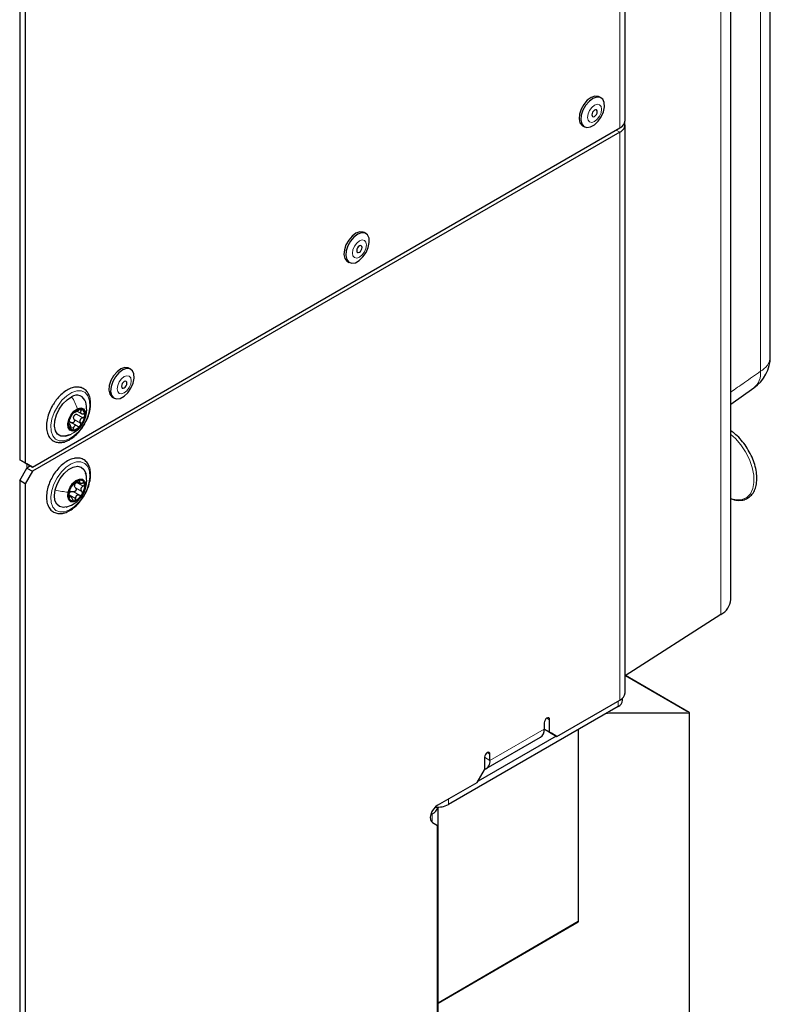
# Paper-space layout 'Blatt2' of a CAD drawing. Header units: millimetres. Extents: x 5 to 418, y 2 to 292.
# Tile 101 of 124: x 328 to 352, y 121 to 153. Entities that reach past the tile are written whole.
import ezdxf

# ---------------------------------------------------------------- set-up
doc = ezdxf.new("R2010")
doc.units = ezdxf.units.MM

psp = doc.layouts.new('Blatt2')

# ---------------------------------------------------------------- linework, layer by layer
at = {"color": 7, "linetype": 'Continuous', "lineweight": 25}
for p, q in [((352.46, 142.349), (352.46, 205.387)), ((351.173, 134.426), (351.173, 204.644)), ((347.729, 150.034), (347.729, 199.027)), ((328.007, 187.433), (328.007, 138.985)), ((328.184, 187.331), (328.184, 138.883)), ((346.947, 150.778), (346.888, 150.812)), ((346.343, 149.869), (346.402, 149.835)), ((347.729, 131.39), (347.729, 149.898)), ((328.419, 138.747), (347.558, 149.796)), ((347.558, 149.66), (328.419, 138.611)), ((339.286, 146.355), (339.227, 146.389)), ((338.683, 145.447), (338.742, 145.413)), ((331.626, 141.933), (331.567, 141.967)), ((351.173, 140.792), (351.928, 141.322)), ((331.023, 141.025), (331.082, 140.991)), ((329.878, 140.571), (330.034, 140.482)), ((329.886, 140.081), (329.658, 140.212)), ((329.653, 140.131), (329.599, 140.163)), ((329.5, 139.753), (329.69, 139.82)), ((328.007, 138.985), (328.184, 138.883)), ((328.243, 138.849), (328.007, 138.985)), ((328.007, 138.305), (328.243, 138.713)), ((328.184, 138.883), (328.419, 138.747)), ((328.419, 138.611), (328.184, 138.203)), ((328.419, 138.747), (328.243, 138.849)), ((328.36, 138.781), (328.243, 138.713)), ((328.243, 138.713), (328.419, 138.611)), ((328.184, 138.203), (328.007, 138.305)), ((328.007, 138.305), (328.007, 108.161)), ((328.184, 138.203), (328.184, 108.059)), ((329.879, 138.284), (329.966, 138.234)), ((329.676, 137.779), (329.604, 137.82)), ((350.852, 133.944), (347.729, 131.942)), ((349.815, 130.751), (347.74, 131.948)), ((347.499, 130.941), (341.972, 127.75)), ((345.508, 129.968), (347.558, 131.152)), ((347.646, 131.145), (347.646, 131.216)), ((349.831, 112.83), (349.831, 130.722)), ((345.095, 130.41), (345.095, 130.206)), ((345.272, 130.104), (345.272, 130.512)), ((345.484, 129.981), (342.939, 128.512)), ((345.095, 130.206), (345.272, 130.104)), ((345.331, 130.07), (345.095, 130.206)), ((345.272, 130.104), (345.508, 129.968)), ((345.508, 129.968), (345.331, 130.07)), ((346.213, 123.958), (346.213, 130.198)), ((343.207, 128.918), (344.974, 129.939)), ((343.327, 129.186), (343.327, 129.39)), ((343.151, 129.288), (343.151, 128.879)), ((342.915, 128.471), (343.151, 128.879)), ((341.619, 127.723), (342.915, 128.471)), ((341.398, 127.418), (341.442, 127.444)), ((341.637, 116.693), (341.637, 127.666)), ((341.452, 127.162), (341.619, 127.066)), ((341.619, 115.951), (341.619, 127.066)), ((341.637, 121.279), (346.196, 123.93))]:
    psp.add_line(p, q, dxfattribs=at)
at = {"color": 7, "linetype": 'Continuous', "lineweight": 18}
for p, q in [((352.139, 141.866), (352.139, 204.904)), ((350.852, 133.944), (350.852, 204.161)), ((347.558, 149.796), (347.558, 198.788)), ((347.44, 149.728), (347.558, 149.66)), ((347.558, 131.152), (347.558, 149.66)), ((329.953, 140.619), (330.013, 140.584)), ((329.78, 140.3), (329.986, 140.181)), ((329.856, 140.473), (330.062, 140.354)), ((329.6, 140.145), (329.615, 140.136)), ((329.686, 140.052), (329.758, 140.011)), ((328.243, 138.849), (328.243, 138.713)), ((329.927, 138.309), (329.961, 138.29)), ((329.825, 138.069), (330.032, 137.95)), ((329.867, 138.241), (330.073, 138.122)), ((330.161, 138.091), (330.141, 138.038)), ((329.617, 137.836), (329.823, 137.717)), ((329.618, 137.77), (329.634, 137.76)), ((329.749, 137.945), (329.955, 137.826)), ((349.809, 130.752), (347.738, 131.947)), ((347.499, 131.118), (347.499, 130.941)), ((349.822, 130.709), (347.102, 130.711)), ((347.178, 130.755), (349.809, 130.752)), ((349.822, 112.817), (349.822, 130.709)), ((345.184, 130.563), (345.272, 130.512)), ((343.327, 129.186), (345.095, 130.206)), ((346.203, 123.945), (346.203, 130.192)), ((343.239, 129.441), (343.327, 129.39)), ((343.151, 129.288), (343.327, 129.186)), ((341.972, 127.927), (341.972, 127.75)), ((341.442, 127.444), (341.412, 127.461)), ((341.442, 127.168), (341.442, 127.444)), ((341.637, 121.291), (346.203, 123.945))]:
    psp.add_line(p, q, dxfattribs=at)
at = {"color": 7, "linetype": 'Continuous', "lineweight": 25, "flags": 128}
for points in [[(346.888, 150.812), (346.858, 150.825), (346.748, 150.834), (346.623, 150.789), (346.498, 150.696), (346.385, 150.564), (346.298, 150.407), (346.244, 150.244), (346.231, 150.091), (346.26, 149.965)], [(346.319, 149.931), (346.386, 149.846), (346.484, 149.81), (346.603, 149.829), (346.73, 149.899), (346.851, 150.013), (346.952, 150.159), (347.024, 150.321), (347.057, 150.482), (347.049, 150.623), (347.001, 150.73), (346.917, 150.791), (346.807, 150.8), (346.682, 150.755), (346.557, 150.662), (346.444, 150.53), (346.357, 150.373), (346.303, 150.21), (346.29, 150.057), (346.319, 149.931)], [(346.652, 150.186), (346.671, 150.164), (346.7, 150.159), (346.733, 150.17), (346.767, 150.198), (346.796, 150.236), (346.815, 150.281), (346.822, 150.323), (346.815, 150.359), (346.796, 150.381), (346.767, 150.386), (346.733, 150.374), (346.7, 150.347), (346.671, 150.308), (346.652, 150.264), (346.645, 150.221), (346.652, 150.186)], [(346.26, 149.965), (346.327, 149.88), (346.343, 149.869)], [(339.227, 146.389), (339.198, 146.403), (339.087, 146.412), (338.963, 146.367), (338.838, 146.273), (338.725, 146.141), (338.637, 145.985), (338.584, 145.822), (338.571, 145.669), (338.6, 145.543)], [(338.659, 145.509), (338.726, 145.423), (338.824, 145.388), (338.943, 145.406), (339.07, 145.477), (339.19, 145.591), (339.292, 145.737), (339.363, 145.899), (339.397, 146.059), (339.389, 146.201), (339.34, 146.308), (339.257, 146.369), (339.146, 146.378), (339.022, 146.333), (338.897, 146.239), (338.784, 146.107), (338.696, 145.951), (338.643, 145.788), (338.63, 145.635), (338.659, 145.509)], [(338.991, 145.764), (339.011, 145.742), (339.039, 145.736), (339.073, 145.748), (339.107, 145.775), (339.136, 145.814), (339.155, 145.858), (339.161, 145.901), (339.155, 145.936), (339.136, 145.958), (339.107, 145.964), (339.073, 145.952), (339.039, 145.925), (339.011, 145.886), (338.991, 145.842), (338.985, 145.799), (338.991, 145.764)], [(338.6, 145.543), (338.667, 145.458), (338.683, 145.447)], [(331.567, 141.967), (331.537, 141.981), (331.427, 141.99), (331.303, 141.945), (331.177, 141.851), (331.065, 141.719), (330.977, 141.563), (330.924, 141.4), (330.911, 141.247), (330.939, 141.121)], [(330.998, 141.087), (331.065, 141.001), (331.164, 140.966), (331.283, 140.984), (331.409, 141.054), (331.53, 141.169), (331.632, 141.315), (331.703, 141.477), (331.737, 141.637), (331.729, 141.779), (331.68, 141.886), (331.596, 141.947), (331.486, 141.956), (331.362, 141.911), (331.236, 141.817), (331.124, 141.685), (331.036, 141.529), (330.983, 141.366), (330.97, 141.213), (330.998, 141.087)], [(331.331, 141.342), (331.35, 141.32), (331.379, 141.314), (331.413, 141.326), (331.447, 141.353), (331.475, 141.392), (331.494, 141.436), (331.501, 141.479), (331.494, 141.514), (331.475, 141.536), (331.447, 141.542), (331.413, 141.53), (331.379, 141.503), (331.35, 141.464), (331.331, 141.42), (331.324, 141.377), (331.331, 141.342)], [(329.616, 139.794), (329.472, 139.748), (329.343, 139.756), (329.239, 139.818), (329.169, 139.928), (329.139, 140.078), (329.151, 140.254), (329.204, 140.444), (329.293, 140.631), (329.412, 140.801), (329.551, 140.939), (329.698, 141.035)], [(330.939, 141.121), (331.007, 141.035), (331.023, 141.025)], [(329.84, 139.946), (329.73, 139.919), (329.641, 139.949), (329.585, 140.031), (329.572, 140.154), (329.603, 140.298), (329.674, 140.442), (329.773, 140.564), (329.886, 140.644)], [(329.886, 140.644), (329.996, 140.672), (330.085, 140.642), (330.14, 140.559), (330.154, 140.436), (330.123, 140.292), (330.052, 140.148), (329.953, 140.027), (329.84, 139.946)], [(329.163, 138), (329.228, 138.19), (329.328, 138.374), (329.454, 138.535), (329.597, 138.661), (329.744, 138.741), (329.885, 138.77), (330.007, 138.745), (330.1, 138.667), (330.158, 138.543), (330.175, 138.413)], [(329.585, 137.925), (329.641, 138.072), (329.73, 138.205), (329.84, 138.304), (329.953, 138.354), (330.052, 138.347), (330.123, 138.285), (330.154, 138.177), (330.141, 138.038)], [(329.522, 137.445), (329.429, 137.431), (329.307, 137.457), (329.213, 137.535), (329.155, 137.658), (329.138, 137.818), (329.163, 138)], [(330.141, 138.038), (330.085, 137.892), (329.996, 137.759), (329.886, 137.659), (329.773, 137.609), (329.674, 137.616), (329.603, 137.678), (329.572, 137.787), (329.585, 137.925)], [(345.272, 130.512), (345.265, 130.547), (345.246, 130.569), (345.217, 130.575), (345.184, 130.563), (345.15, 130.536), (345.121, 130.497), (345.102, 130.453), (345.095, 130.41)], [(343.327, 129.39), (343.321, 129.425), (343.302, 129.447), (343.273, 129.452), (343.239, 129.441), (343.205, 129.413), (343.177, 129.375), (343.157, 129.331), (343.151, 129.288)], [(341.619, 127.723), (341.55, 127.671), (341.488, 127.601), (341.436, 127.518), (341.401, 127.429), (341.384, 127.342), (341.387, 127.264), (341.411, 127.202), (341.452, 127.162)]]:
    psp.add_lwpolyline(points, dxfattribs=at)
at = {"color": 7, "linetype": 'Continuous', "lineweight": 18, "flags": 128}
for points in [[(346.522, 150.049), (346.572, 149.992), (346.646, 149.978), (346.733, 150.008), (346.821, 150.079), (346.895, 150.179), (346.945, 150.293), (346.962, 150.405), (346.945, 150.496), (346.895, 150.553), (346.821, 150.567), (346.733, 150.537), (346.646, 150.466), (346.571, 150.366), (346.522, 150.251), (346.504, 150.14), (346.522, 150.049)], [(338.862, 145.627), (338.911, 145.57), (338.986, 145.555), (339.073, 145.586), (339.161, 145.657), (339.235, 145.757), (339.285, 145.871), (339.302, 145.982), (339.284, 146.073), (339.235, 146.131), (339.161, 146.145), (339.073, 146.114), (338.985, 146.044), (338.911, 145.944), (338.862, 145.829), (338.844, 145.718), (338.862, 145.627)], [(331.201, 141.205), (331.251, 141.148), (331.325, 141.133), (331.413, 141.164), (331.5, 141.234), (331.575, 141.335), (331.624, 141.449), (331.642, 141.56), (331.624, 141.651), (331.574, 141.708), (331.5, 141.723), (331.413, 141.692), (331.325, 141.621), (331.251, 141.521), (331.201, 141.407), (331.184, 141.296), (331.201, 141.205)], [(329.606, 139.653), (329.444, 139.599), (329.296, 139.601), (329.172, 139.658), (329.082, 139.767), (329.031, 139.92), (329.022, 140.106), (329.057, 140.314), (329.133, 140.528), (329.244, 140.735), (329.383, 140.92), (329.541, 141.07), (329.707, 141.176), (329.87, 141.23), (330.018, 141.228), (330.141, 141.171), (330.231, 141.062), (330.283, 140.909), (330.291, 140.722), (330.256, 140.515), (330.181, 140.3), (330.07, 140.093), (329.93, 139.909), (329.772, 139.758), (329.606, 139.653)], [(351.173, 137.719), (351.185, 137.714), (351.375, 137.673), (351.548, 137.687), (351.696, 137.755), (351.811, 137.876), (351.889, 138.042), (351.926, 138.246), (351.92, 138.479), (351.872, 138.73), (351.783, 138.987), (351.657, 139.238), (351.502, 139.471), (351.323, 139.676), (351.173, 139.81)], [(330.262, 138.224), (330.191, 138.01), (330.083, 137.802), (329.947, 137.614), (329.79, 137.459), (329.625, 137.348), (329.461, 137.288), (329.311, 137.284), (329.185, 137.335), (329.09, 137.439), (329.034, 137.587), (329.021, 137.771), (329.051, 137.977), (329.122, 138.191), (329.23, 138.4), (329.367, 138.588), (329.523, 138.742), (329.689, 138.853), (329.852, 138.913), (330.002, 138.917), (330.129, 138.866), (330.223, 138.763), (330.279, 138.614), (330.292, 138.43), (330.262, 138.224)]]:
    psp.add_lwpolyline(points, dxfattribs=at)
at = {"color": 7, "linetype": 'Continuous', "lineweight": 25}
for centre, radius, start, end in [((347.437, 150.063), 0.293, 294.3747, 354.3052), ((347.466, 149.902), 0.259, 290.8554, 14.3141), ((351.21, 142.349), 1.25, 305.0459, 360), ((329.866, 140.786), 0.3, 13.9154, 124.1076), ((329.998, 140.329), 0.305, 87.1268, 144.6621), ((329.952, 140.465), 0.18, 346.7578, 70.0586), ((330.192, 140.107), 0.596, 137.9502, 174.2104), ((329.972, 140.316), 0.218, 149.3046, 162.856), ((329.534, 140.484), 0.596, 317.9502, 354.2104), ((329.774, 140.126), 0.18, 166.7578, 250.0586), ((329.728, 140.261), 0.305, 267.1268, 324.6621), ((330.078, 137.894), 0.447, 107.4129, 151.62), ((329.979, 138.18), 0.144, 6.2418, 103.7145), ((330.095, 137.829), 0.495, 145.857, 187.061), ((329.973, 138.12), 0.181, 158.7669, 174.1511), ((329.631, 138.135), 0.495, 325.857, 7.061), ((329.747, 137.784), 0.144, 186.2418, 283.7145), ((329.758, 137.806), 0.163, 121.2642, 137.7687), ((329.648, 138.069), 0.447, 287.4129, 331.62), ((350.575, 134.476), 0.6, 297.475, 355.2816), ((347.437, 131.419), 0.293, 294.3747, 354.3052), ((347.396, 131.17), 0.251, 294.3747, 354.3052), ((349.798, 130.722), 0.0333, 0, 60.0027), ((344.818, 130.171), 0.28, 304.0564, 7.2558), ((343.061, 129.15), 0.269, 289.5372, 7.5273), ((341.623, 128.421), 0.757, 264.2228, 297.4843), ((341.289, 127.766), 0.357, 295.3688, 343.5876), ((346.18, 123.958), 0.0333, 300.1705, 0)]:
    psp.add_arc(centre, radius, start, end, dxfattribs=at)
at = {"color": 7, "linetype": 'Continuous', "lineweight": 18}
for centre, radius, start, end in [((351.876, 142.39), 0.586, 296.7153, 356.0413), ((351.544, 141.787), 0.6, 309.6059, 7.5518), ((349.787, 130.722), 0.0372, 338.8785, 54.8522), ((349.809, 130.74), 0.0119, 60.3621, 90.3151), ((349.815, 130.724), 0.0165, 295.3879, 354.638), ((346.186, 123.943), 0.0167, 305.8247, 5.6999), ((346.196, 123.96), 0.0167, 294.4751, 354.3388)]:
    psp.add_arc(centre, radius, start, end, dxfattribs=at)
for points, knots in [([(351.173, 141.188), (351.322, 141.292), (351.644, 141.519), (351.966, 141.745), (352.139, 141.866)], [0, 0, 0, 0, 0.461542, 1, 1, 1, 1]), ([(329.687, 139.825), (329.705, 139.832), (329.766, 139.855), (329.809, 139.908), (329.84, 139.946)], [0, 0, 0, 0, 0.298627, 1, 1, 1, 1])]:
    psp.add_open_spline(points, degree=3, knots=knots, dxfattribs=at)
at = {"color": 7, "linetype": 'Continuous', "lineweight": 25}
for points, knots in [([(330.315, 140.751), (330.317, 140.785), (330.32, 140.886), (330.295, 141.037), (330.225, 141.187), (330.116, 141.295), (329.98, 141.351), (329.829, 141.358), (329.67, 141.318), (329.506, 141.232), (329.346, 141.103), (329.221, 140.971), (329.161, 140.878), (329.142, 140.849)], [0, 0, 0, 0, 0.054225, 0.157671, 0.2612, 0.361592, 0.457467, 0.551946, 0.648736, 0.749114, 0.851198, 0.953259, 1, 1, 1, 1]), ([(330.118, 140.278), (330.135, 140.32), (330.178, 140.422), (330.2, 140.624), (330.173, 140.774), (330.157, 140.861)], [0, 0, 0, 0, 0.230744, 0.554926, 1, 1, 1, 1]), ([(329.142, 140.849), (329.119, 140.815), (329.052, 140.72), (328.97, 140.544), (328.903, 140.334), (328.873, 140.128), (328.882, 139.937), (328.934, 139.772), (329.026, 139.644), (329.153, 139.564), (329.298, 139.536), (329.453, 139.555), (329.616, 139.621), (329.779, 139.73), (329.933, 139.88), (330.044, 140.017), (330.092, 140.105), (330.104, 140.126)], [0, 0, 0, 0, 0.039468, 0.112403, 0.185495, 0.258939, 0.332932, 0.407345, 0.480558, 0.550553, 0.618428, 0.686697, 0.757537, 0.830301, 0.903468, 0.976474, 1, 1, 1, 1]), ([(329.793, 140.538), (329.792, 140.538), (329.79, 140.54), (329.78, 140.535), (329.766, 140.524), (329.755, 140.512), (329.749, 140.506)], [0, 0, 0, 0, 0.249807, 0.500055, 0.750309, 1, 1, 1, 1]), ([(329.793, 140.538), (329.796, 140.536), (329.8, 140.534), (329.817, 140.54), (329.834, 140.548), (329.856, 140.559), (329.888, 140.577), (329.912, 140.592), (329.928, 140.603)], [0, 0, 0, 0, 0.249168, 0.374303, 0.498903, 0.623987, 0.749746, 1, 1, 1, 1]), ([(330.013, 140.634), (330.008, 140.635), (329.996, 140.636), (329.973, 140.629), (329.949, 140.618), (329.935, 140.608), (329.928, 140.603)], [0, 0, 0, 0, 0.250033, 0.499632, 0.749228, 1, 1, 1, 1]), ([(330.013, 140.584), (330.004, 140.573), (329.99, 140.555), (329.987, 140.531), (329.991, 140.514), (330.004, 140.499), (330.028, 140.484), (330.054, 140.48), (330.071, 140.477)], [0, 0, 0, 0, 0.249199, 0.374336, 0.49893, 0.624007, 0.749759, 1, 1, 1, 1]), ([(330.013, 140.584), (330.017, 140.59), (330.025, 140.601), (330.03, 140.616), (330.027, 140.629), (330.018, 140.632), (330.013, 140.634)], [0, 0, 0, 0, 0.249815, 0.499908, 0.75012, 1, 1, 1, 1]), ([(330.104, 140.126), (330.13, 140.171), (330.196, 140.28), (330.266, 140.469), (330.305, 140.634), (330.313, 140.726), (330.315, 140.751)], [0, 0, 0, 0, 0.221281, 0.548378, 0.876587, 1, 1, 1, 1]), ([(329.623, 140.26), (329.621, 140.254), (329.615, 140.241), (329.608, 140.217), (329.601, 140.191), (329.599, 140.175), (329.599, 140.167)], [0, 0, 0, 0, 0.2498519, 0.4999015, 0.7501147, 1, 1, 1, 1]), ([(329.619, 140.216), (329.63, 140.216), (329.654, 140.216), (329.676, 140.202), (329.686, 140.195)], [0, 0, 0, 0, 0.498459, 1, 1, 1, 1]), ([(329.623, 140.26), (329.629, 140.274), (329.638, 140.294), (329.652, 140.328), (329.663, 140.354), (329.674, 140.379), (329.688, 140.408), (329.695, 140.423), (329.7, 140.433)], [0, 0, 0, 0, 0.249201, 0.374338, 0.498932, 0.624008, 0.74976, 1, 1, 1, 1]), ([(329.78, 140.3), (329.783, 140.293), (329.79, 140.277), (329.792, 140.251), (329.786, 140.225), (329.772, 140.203), (329.752, 140.187), (329.729, 140.181), (329.706, 140.183), (329.693, 140.191), (329.686, 140.195)], [0, 0, 0, 0, 0.125221, 0.249481, 0.374324, 0.499061, 0.623895, 0.749387, 0.87444, 1, 1, 1, 1]), ([(329.749, 140.506), (329.743, 140.499), (329.732, 140.486), (329.717, 140.465), (329.706, 140.446), (329.702, 140.437), (329.7, 140.433)], [0, 0, 0, 0, 0.2498571, 0.4994664, 0.7490114, 1, 1, 1, 1]), ([(329.78, 140.3), (329.774, 140.313), (329.762, 140.337), (329.763, 140.366), (329.764, 140.38)], [0, 0, 0, 0, 0.501552, 1, 1, 1, 1]), ([(329.785, 140.427), (329.795, 140.437), (329.815, 140.458), (329.842, 140.468), (329.856, 140.473)], [0, 0, 0, 0, 0.498457, 1, 1, 1, 1]), ([(330.062, 140.354), (330.045, 140.347), (330.019, 140.336), (329.991, 140.31), (329.976, 140.286), (329.969, 140.259), (329.968, 140.222), (329.979, 140.198), (329.986, 140.181)], [0, 0, 0, 0, 0.249201, 0.3743378, 0.4989316, 0.6240084, 0.74976, 1, 1, 1, 1]), ([(330.062, 140.354), (330.071, 140.357), (330.087, 140.363), (330.108, 140.38), (330.123, 140.401), (330.126, 140.416), (330.127, 140.424)], [0, 0, 0, 0, 0.249852, 0.499902, 0.750115, 1, 1, 1, 1]), ([(330.127, 140.424), (330.127, 140.431), (330.126, 140.445), (330.113, 140.462), (330.094, 140.474), (330.078, 140.476), (330.071, 140.477)], [0, 0, 0, 0, 0.249991, 0.499611, 0.749127, 1, 1, 1, 1]), ([(329.599, 140.167), (329.598, 140.16), (329.598, 140.146), (329.602, 140.134), (329.608, 140.13), (329.613, 140.134), (329.615, 140.136)], [0, 0, 0, 0, 0.249991, 0.499611, 0.749127, 1, 1, 1, 1]), ([(329.673, 140.029), (329.67, 140.048), (329.666, 140.076), (329.656, 140.107), (329.648, 140.127), (329.639, 140.139), (329.628, 140.147), (329.62, 140.141), (329.615, 140.136)], [0, 0, 0, 0, 0.249199, 0.374336, 0.49893, 0.624007, 0.749759, 1, 1, 1, 1]), ([(329.673, 140.029), (329.674, 140.021), (329.677, 140.003), (329.685, 139.98), (329.697, 139.963), (329.708, 139.958), (329.713, 139.956)], [0, 0, 0, 0, 0.249815, 0.499908, 0.75012, 1, 1, 1, 1]), ([(329.713, 139.956), (329.718, 139.956), (329.728, 139.956), (329.742, 139.968), (329.753, 139.987), (329.756, 140.003), (329.758, 140.011)], [0, 0, 0, 0, 0.250033, 0.499632, 0.749228, 1, 1, 1, 1]), ([(329.893, 140.076), (329.878, 140.084), (329.857, 140.097), (329.826, 140.098), (329.805, 140.093), (329.787, 140.079), (329.768, 140.054), (329.762, 140.028), (329.758, 140.011)], [0, 0, 0, 0, 0.249168, 0.374303, 0.498903, 0.623987, 0.749746, 1, 1, 1, 1]), ([(329.776, 139.883), (329.844, 139.924), (329.949, 139.987), (330.013, 140.089), (330.035, 140.124)], [0, 0, 0, 0, 0.65202, 1, 1, 1, 1]), ([(329.893, 140.076), (329.899, 140.072), (329.913, 140.064), (329.935, 140.062), (329.958, 140.068), (329.971, 140.079), (329.977, 140.084)], [0, 0, 0, 0, 0.249807, 0.500055, 0.750309, 1, 1, 1, 1]), ([(329.977, 140.084), (329.982, 140.092), (329.992, 140.106), (329.998, 140.132), (329.996, 140.158), (329.989, 140.173), (329.986, 140.181)], [0, 0, 0, 0, 0.249857, 0.499466, 0.749011, 1, 1, 1, 1]), ([(351.173, 137.722), (351.211, 137.707), (351.314, 137.666), (351.475, 137.654), (351.647, 137.685), (351.792, 137.768), (351.904, 137.893), (351.981, 138.054), (352.022, 138.246), (352.026, 138.465), (351.991, 138.702), (351.919, 138.946), (351.813, 139.187), (351.678, 139.417), (351.519, 139.626), (351.349, 139.803), (351.229, 139.888), (351.173, 139.929)], [0, 0, 0, 0, 0.04135, 0.111886, 0.181111, 0.248202, 0.314233, 0.380659, 0.448804, 0.518334, 0.58835, 0.658289, 0.728107, 0.797873, 0.867683, 0.937615, 1, 1, 1, 1]), ([(329.777, 139.029), (329.747, 139.021), (329.662, 139), (329.521, 138.927), (329.358, 138.803), (329.211, 138.64), (329.114, 138.511), (329.077, 138.436), (329.073, 138.429)], [0, 0, 0, 0, 0.115999, 0.329645, 0.545509, 0.761517, 0.977051, 1, 1, 1, 1]), ([(330.275, 138.216), (330.286, 138.259), (330.316, 138.372), (330.322, 138.546), (330.295, 138.726), (330.223, 138.876), (330.114, 138.983), (329.977, 139.038), (329.861, 139.043), (329.794, 139.032), (329.777, 139.029)], [0, 0, 0, 0, 0.090893, 0.238892, 0.388056, 0.536971, 0.681293, 0.819148, 0.95508, 1, 1, 1, 1]), ([(329.073, 138.429), (329.041, 138.369), (328.973, 138.242), (328.908, 138.038), (328.874, 137.832), (328.88, 137.639), (328.928, 137.472), (329.017, 137.34), (329.141, 137.255), (329.285, 137.223), (329.439, 137.238), (329.601, 137.3), (329.765, 137.406), (329.921, 137.552), (330.061, 137.729), (330.175, 137.927), (330.248, 138.094), (330.269, 138.19), (330.275, 138.216)], [0, 0, 0, 0, 0.05907, 0.125313, 0.191857, 0.258888, 0.326355, 0.392904, 0.456623, 0.518201, 0.579948, 0.643959, 0.70983, 0.776165, 0.842361, 0.908464, 0.974638, 1, 1, 1, 1]), ([(329.944, 138.32), (329.938, 138.318), (329.925, 138.315), (329.903, 138.302), (329.881, 138.286), (329.869, 138.275), (329.863, 138.27)], [0, 0, 0, 0, 0.249991, 0.499611, 0.749127, 1, 1, 1, 1]), ([(329.961, 138.29), (329.964, 138.295), (329.969, 138.304), (329.968, 138.315), (329.961, 138.322), (329.95, 138.321), (329.944, 138.32)], [0, 0, 0, 0, 0.249852, 0.499902, 0.750115, 1, 1, 1, 1]), ([(329.961, 138.29), (329.955, 138.279), (329.947, 138.264), (329.951, 138.247), (329.961, 138.236), (329.977, 138.228), (330.007, 138.222), (330.034, 138.224), (330.051, 138.226)], [0, 0, 0, 0, 0.249201, 0.3743378, 0.4989316, 0.6240084, 0.74976, 1, 1, 1, 1]), ([(330.166, 138.089), (330.178, 138.159), (330.205, 138.312), (330.173, 138.467), (330.156, 138.551)], [0, 0, 0, 0, 0.459662, 1, 1, 1, 1]), ([(329.517, 137.443), (329.595, 137.47), (329.723, 137.513), (329.899, 137.636), (330.024, 137.773), (330.12, 137.938), (330.15, 138.039), (330.166, 138.089)], [0, 0, 0, 0, 0.254002, 0.418626, 0.660115, 0.828628, 1, 1, 1, 1]), ([(329.613, 137.864), (329.617, 137.881), (329.624, 137.906), (329.632, 137.943), (329.638, 137.97), (329.644, 137.993), (329.651, 138.02), (329.653, 138.03), (329.654, 138.037)], [0, 0, 0, 0, 0.2491679, 0.3743031, 0.4989033, 0.6239875, 0.7497462, 1, 1, 1, 1]), ([(329.685, 138.106), (329.681, 138.099), (329.672, 138.083), (329.662, 138.062), (329.656, 138.046), (329.655, 138.04), (329.654, 138.037)], [0, 0, 0, 0, 0.250033, 0.4996315, 0.7492277, 1, 1, 1, 1]), ([(329.731, 138.161), (329.729, 138.16), (329.724, 138.157), (329.713, 138.145), (329.699, 138.128), (329.69, 138.114), (329.685, 138.106)], [0, 0, 0, 0, 0.249815, 0.499908, 0.75012, 1, 1, 1, 1]), ([(329.731, 138.161), (329.735, 138.164), (329.742, 138.168), (329.762, 138.184), (329.779, 138.198), (329.8, 138.216), (329.83, 138.24), (329.849, 138.258), (329.863, 138.27)], [0, 0, 0, 0, 0.249199, 0.374336, 0.49893, 0.624007, 0.749759, 1, 1, 1, 1]), ([(329.825, 138.069), (329.83, 138.063), (329.84, 138.05), (329.847, 138.026), (329.846, 138), (329.836, 137.975), (329.818, 137.955), (329.796, 137.943), (329.772, 137.939), (329.756, 137.943), (329.749, 137.945)], [0, 0, 0, 0, 0.125193, 0.249438, 0.374279, 0.499024, 0.623869, 0.749369, 0.87443, 1, 1, 1, 1]), ([(329.825, 138.069), (329.817, 138.079), (329.8, 138.099), (329.795, 138.125), (329.793, 138.139)], [0, 0, 0, 0, 0.50155, 1, 1, 1, 1]), ([(329.805, 138.186), (329.813, 138.197), (329.829, 138.22), (329.854, 138.234), (329.867, 138.241)], [0, 0, 0, 0, 0.4984586, 1, 1, 1, 1]), ([(330.073, 138.122), (330.057, 138.112), (330.033, 138.098), (330.011, 138.069), (330.001, 138.044), (329.999, 138.018), (330.005, 137.984), (330.021, 137.963), (330.032, 137.95)], [0, 0, 0, 0, 0.249168, 0.374303, 0.498903, 0.623987, 0.749746, 1, 1, 1, 1]), ([(330.122, 138.196), (330.12, 138.201), (330.116, 138.213), (330.098, 138.224), (330.076, 138.229), (330.06, 138.227), (330.051, 138.226)], [0, 0, 0, 0, 0.2498571, 0.4994664, 0.7490114, 1, 1, 1, 1]), ([(330.073, 138.122), (330.081, 138.127), (330.096, 138.136), (330.113, 138.154), (330.123, 138.176), (330.123, 138.189), (330.122, 138.196)], [0, 0, 0, 0, 0.249807, 0.500055, 0.750309, 1, 1, 1, 1]), ([(329.613, 137.864), (329.611, 137.857), (329.606, 137.841), (329.602, 137.815), (329.601, 137.789), (329.603, 137.775), (329.604, 137.768)], [0, 0, 0, 0, 0.249807, 0.500055, 0.750309, 1, 1, 1, 1]), ([(329.604, 137.768), (329.605, 137.762), (329.609, 137.751), (329.617, 137.745), (329.626, 137.748), (329.631, 137.756), (329.634, 137.76)], [0, 0, 0, 0, 0.249857, 0.499466, 0.749011, 1, 1, 1, 1]), ([(329.617, 137.836), (329.617, 137.85), (329.619, 137.879), (329.632, 137.903), (329.638, 137.915)], [0, 0, 0, 0, 0.501552, 1, 1, 1, 1]), ([(329.725, 137.697), (329.719, 137.714), (329.709, 137.74), (329.692, 137.765), (329.678, 137.778), (329.665, 137.783), (329.65, 137.782), (329.64, 137.769), (329.634, 137.76)], [0, 0, 0, 0, 0.249201, 0.374338, 0.498932, 0.624008, 0.74976, 1, 1, 1, 1]), ([(329.674, 137.945), (329.686, 137.948), (329.711, 137.955), (329.736, 137.948), (329.749, 137.945)], [0, 0, 0, 0, 0.498457, 1, 1, 1, 1]), ([(329.725, 137.697), (329.728, 137.689), (329.733, 137.673), (329.747, 137.654), (329.763, 137.643), (329.775, 137.643), (329.781, 137.643)], [0, 0, 0, 0, 0.249852, 0.499902, 0.750115, 1, 1, 1, 1]), ([(329.781, 137.643), (329.787, 137.645), (329.799, 137.65), (329.812, 137.668), (329.821, 137.691), (329.822, 137.708), (329.823, 137.717)], [0, 0, 0, 0, 0.249991, 0.499611, 0.749127, 1, 1, 1, 1]), ([(329.955, 137.826), (329.939, 137.83), (329.914, 137.836), (329.881, 137.828), (329.86, 137.815), (329.842, 137.796), (329.827, 137.764), (329.824, 137.736), (329.823, 137.717)], [0, 0, 0, 0, 0.249199, 0.374336, 0.49893, 0.624007, 0.749759, 1, 1, 1, 1]), ([(329.955, 137.826), (329.963, 137.824), (329.978, 137.82), (330.002, 137.824), (330.025, 137.836), (330.035, 137.85), (330.041, 137.857)], [0, 0, 0, 0, 0.249815, 0.499908, 0.75012, 1, 1, 1, 1]), ([(330.041, 137.857), (330.045, 137.865), (330.052, 137.881), (330.053, 137.907), (330.047, 137.931), (330.037, 137.944), (330.032, 137.95)], [0, 0, 0, 0, 0.250033, 0.499632, 0.749228, 1, 1, 1, 1])]:
    psp.add_open_spline(points, degree=3, knots=knots, dxfattribs=at)
at = {"color": 7, "linetype": 'Continuous', "lineweight": 18}
for points in [[(329.698, 141.035), (329.736, 140.973), (329.813, 140.85), (329.862, 140.713), (329.886, 140.644)], [(329.163, 138), (329.235, 137.983), (329.377, 137.948), (329.516, 137.933), (329.585, 137.925)]]:
    psp.add_open_spline(points, degree=3, dxfattribs=at)

doc.saveas('drawing.dxf')
